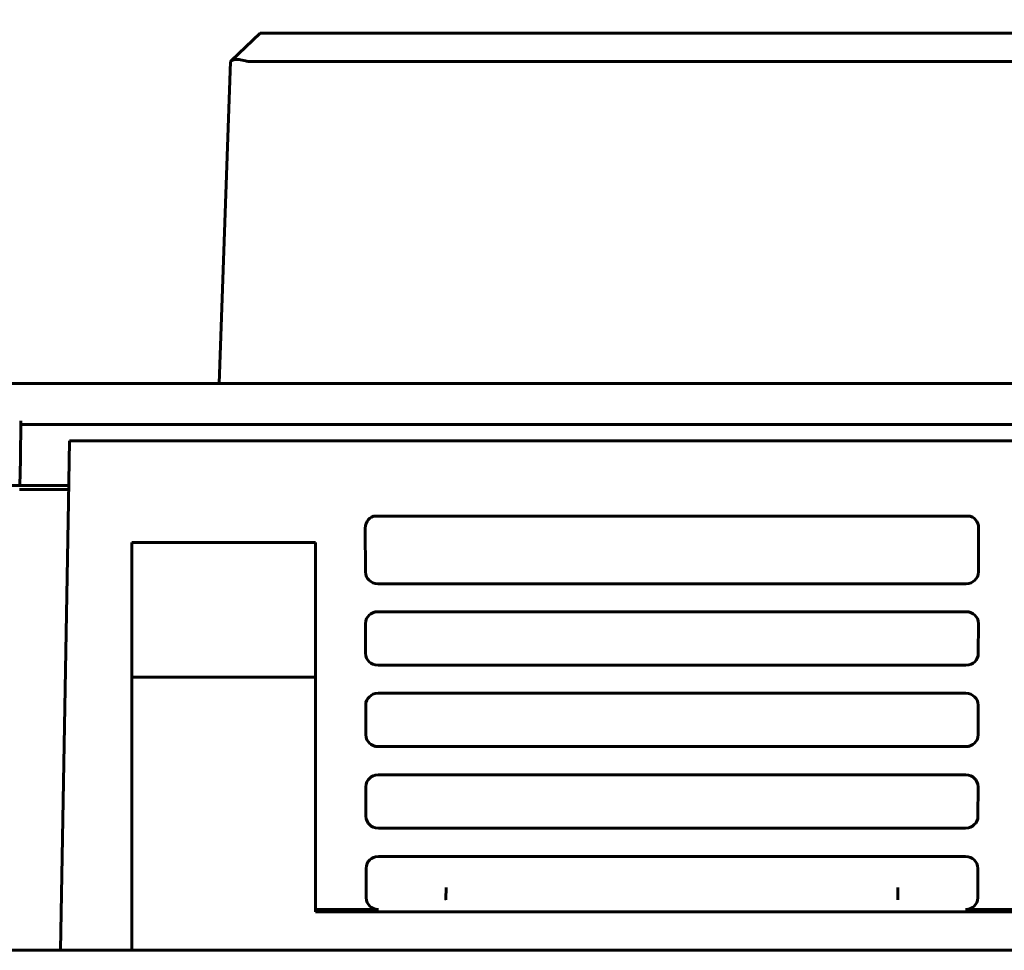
# Model space of a CAD drawing. Header units: millimetres. Extents: x 0 to 210, y 0 to 297.
# Tile 5 of 18: x 70 to 94, y 110 to 133. Entities that reach past the tile are written whole.
import ezdxf

# ---------------------------------------------------------------- set-up
doc = ezdxf.new("R2010")
doc.units = ezdxf.units.MM
doc.linetypes.add('K5LT_BASIC', pattern=[0])
doc.linetypes.add('K5LT_THIN', pattern=[0])
doc.layers.add('Системный слой', color=7, linetype='Continuous')
doc.styles.add('KDIMTEXTSTYLE', font='GOST_AU.SHX', dxfattribs={"width": 0.96, "oblique": 15, "height": 5})
doc.dimstyles.new('KDIMSTYLE (1.00)', dxfattribs={"dimtxt": 5, "dimasz": 1, "dimexe": 2, "dimexo": 0, "dimgap": 1, "dimtad": 1, "dimtxsty": 'KDIMTEXTSTYLE', "dimsah": 1, "dimcen": 0, "dimdle": 1, "dimadec": 0, "dimazin": 0, "dimtfac": 0.667, "dimtmove": 0, "dimatfit": 3, "dimfxl": 1, "dimtvp": 1, "dimtolj": 1, "dimtzin": 0, "dimarcsym": 0})

# ---------------------------------------------------------------- blocks, each defined once
blk = doc.blocks.new('U76')
at = {"layer": 'Системный слой', "color": 150, "linetype": 'K5LT_BASIC', "lineweight": 60, "true_color": 0x0080ff}
blk.add_line((71.256, 121.234), (70.551, 121.234), dxfattribs=at)
blk = doc.blocks.new('U128')
at = {"layer": 'Системный слой', "color": 150, "linetype": 'K5LT_BASIC', "lineweight": 60, "true_color": 0x0080ff}
blk.add_line((70.559, 121.334), (71.258, 121.334), dxfattribs=at)
blk = doc.blocks.new('U130')
at = {"layer": 'Системный слой', "color": 150, "linetype": 'K5LT_BASIC', "lineweight": 60, "true_color": 0x0080ff}
for p, q in [((71.521, 123.834), (71.413, 123.834)), ((71.893, 123.834), (71.764, 123.834)), ((72.012, 123.834), (71.98, 123.834))]:
    blk.add_line(p, q, dxfattribs=at)
blk = doc.blocks.new('U133')
at = {"layer": 'Системный слой', "color": 150, "linetype": 'K5LT_BASIC', "lineweight": 60, "true_color": 0x0080ff}
for p, q in [((72.607, 123.834), (72.639, 123.834)), ((72.725, 123.834), (72.855, 123.834)), ((73.019, 123.834), (73.206, 123.834))]:
    blk.add_line(p, q, dxfattribs=at)
blk = doc.blocks.new('KDIMARROW_01')
at = {"layer": 'Системный слой'}
blk.add_hatch(color=0, dxfattribs=at).paths.add_polyline_path([(-5, -0.658), (0, 0), (-5, 0.658), (-4.5, 0)])
at = {"layer": 'Системный слой', "color": 0, "linetype": 'K5LT_THIN', "lineweight": 18}
for p, q in [((-4.5, 0), (-5, 0.658)), ((-5, 0.658), (0, 0)), ((0, 0), (-5, -0.658)), ((-5, -0.658), (-4.5, 0)), ((0, 0), (-1, 0))]:
    blk.add_line(p, q, dxfattribs=at)

msp = doc.modelspace()

# ---------------------------------------------------------------- linework, layer by layer
at = {"layer": 'Системный слой', "color": 150, "linetype": 'K5LT_BASIC', "lineweight": 60, "true_color": 0x0080ff}
for p, q in [((75.247, 131.752), (75.952, 132.434)), ((75.952, 132.434), (76.299, 132.434)), ((76.299, 132.434), (96.167, 132.434)), ((75.228, 131.734), (74.952, 123.834)), ((75.228, 131.734), (75.247, 131.752)), ((75.727, 131.734), (96.391, 131.734)), ((57.594, 123.834), (114.524, 123.834)), ((70.071, 121.977), (70.087, 122.922)), ((70.386, 122.834), (70.085, 122.834)), ((70.386, 122.834), (101.733, 122.834)), ((71.251, 120.938), (71.277, 122.434)), ((71.277, 122.434), (100.841, 122.434)), ((70.071, 121.977), (70.059, 121.334)), ((70.059, 121.334), (69.759, 121.334)), ((70.559, 121.334), (70.059, 121.334)), ((70.051, 121.234), (70.551, 121.234)), ((71.059, 109.934), (71.251, 120.938)), ((78.805, 120.587), (93.314, 120.587)), ((78.535, 120.284), (78.538, 119.221)), ((93.584, 120.284), (93.581, 119.221)), ((72.809, 109.934), (72.809, 119.934)), ((77.309, 119.934), (72.809, 119.934)), ((77.309, 119.934), (77.309, 110.933)), ((93.277, 118.927), (78.842, 118.927)), ((78.843, 118.24), (93.275, 118.24)), ((78.541, 117.945), (78.542, 117.222)), ((93.578, 117.945), (93.576, 117.222)), ((93.272, 116.928), (78.847, 116.928)), ((77.309, 116.634), (72.809, 116.634)), ((78.848, 116.238), (93.27, 116.238)), ((78.545, 115.944), (78.547, 115.224)), ((93.573, 115.944), (93.572, 115.224)), ((93.267, 114.93), (78.851, 114.93)), ((78.853, 114.237), (93.266, 114.237)), ((78.55, 113.942), (78.552, 113.225)), ((93.569, 113.942), (93.567, 113.225)), ((93.263, 112.931), (78.856, 112.931)), ((78.857, 112.235), (93.261, 112.235)), ((78.555, 111.941), (78.556, 111.227)), ((93.564, 111.941), (93.562, 111.227)), ((91.604, 111.477), (91.604, 111.175)), ((78.861, 110.933), (77.309, 110.933)), ((77.309, 110.933), (77.309, 110.881)), ((94.809, 110.933), (93.258, 110.933)), ((94.809, 110.881), (77.309, 110.881)), ((115.759, 109.934), (56.359, 109.934))]:
    msp.add_line(p, q, dxfattribs=at)
for centre, start, end in [((72.013, 123.534), 90, 90.1578), ((72.606, 123.534), 89.8141, 90), ((72.606, 123.534), 89.7606, 90)]:
    msp.add_arc(centre, 0.3, start, end, dxfattribs=at)
for points in [[(75.247, 131.752), (75.263, 131.768), (75.314, 131.789), (75.434, 131.789), (75.539, 131.768), (75.594, 131.752)], [(75.594, 131.752), (75.637, 131.74), (75.681, 131.734), (75.727, 131.734)], [(78.535, 120.284), (78.535, 120.38), (78.595, 120.51), (78.709, 120.587), (78.805, 120.587)], [(93.314, 120.587), (93.409, 120.587), (93.524, 120.51), (93.584, 120.38), (93.584, 120.284)], [(78.842, 118.927), (78.742, 118.927), (78.615, 118.999), (78.538, 119.121), (78.538, 119.221)], [(93.581, 119.221), (93.581, 119.121), (93.503, 118.999), (93.376, 118.927), (93.277, 118.927)], [(78.541, 117.945), (78.54, 118.045), (78.617, 118.167), (78.744, 118.24), (78.843, 118.24)], [(93.275, 118.24), (93.375, 118.24), (93.502, 118.167), (93.578, 118.045), (93.578, 117.945)], [(78.847, 116.928), (78.747, 116.928), (78.62, 117.001), (78.542, 117.123), (78.542, 117.222)], [(93.576, 117.222), (93.576, 117.123), (93.499, 117.001), (93.372, 116.928), (93.272, 116.928)], [(78.545, 115.944), (78.545, 116.043), (78.622, 116.166), (78.748, 116.238), (78.848, 116.238)], [(93.27, 116.238), (93.37, 116.238), (93.497, 116.166), (93.574, 116.043), (93.573, 115.944)], [(78.851, 114.93), (78.752, 114.93), (78.624, 115.002), (78.547, 115.124), (78.547, 115.224)], [(93.572, 115.224), (93.571, 115.124), (93.494, 115.002), (93.367, 114.93), (93.267, 114.93)], [(78.55, 113.942), (78.55, 114.042), (78.626, 114.164), (78.753, 114.237), (78.853, 114.237)], [(93.266, 114.237), (93.365, 114.237), (93.492, 114.164), (93.569, 114.042), (93.569, 113.942)], [(78.856, 112.931), (78.756, 112.931), (78.629, 113.004), (78.552, 113.126), (78.552, 113.225)], [(93.567, 113.225), (93.567, 113.126), (93.489, 113.004), (93.362, 112.931), (93.263, 112.931)], [(78.555, 111.941), (78.554, 112.04), (78.631, 112.163), (78.758, 112.235), (78.857, 112.235)], [(93.261, 112.235), (93.361, 112.235), (93.488, 112.163), (93.564, 112.04), (93.564, 111.941)], [(78.861, 110.933), (78.761, 110.933), (78.634, 111.005), (78.557, 111.127), (78.556, 111.227)], [(93.562, 111.227), (93.562, 111.127), (93.485, 111.005), (93.358, 110.933), (93.258, 110.933)]]:
    msp.add_open_spline(points, degree=3, dxfattribs=at)
msp.add_rational_spline([(80.517, 111.477), (80.514, 111.315), (80.514, 111.196), (80.514, 111.175)], [1, 0.827318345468, 0.827318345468, 1], degree=3, dxfattribs=at)

# ---------------------------------------------------------------- block references
at = {"layer": 'Системный слой'}
for name in ['U130', 'U133', 'U128', 'U76']:
    msp.add_blockref(name, (0, 0), dxfattribs=at)

# ---------------------------------------------------------------- dimensions: what is measured, and where the dimension line sits
at = {"layer": 'Системный слой', "color": 7}
msp.add_linear_dim(base=(56.961, 142.434), p1=(115.158, 109.934), p2=(56.961, 109.934), location=(86.059, 142.434), text='\\H5.0;\\W0.965;\\Q15;\\H5.0;\\W0.965;\\Q15;\\Q15;Ш1', dimstyle='KDIMSTYLE (1.00)', override={"dimexo": 0, "dimblk1": 'KDIMARROW_01', "dimblk2": 'KDIMARROW_01', "dimse1": 0, "dimse2": 0, "dimclrt": 7, "dimtolj": 1}, dxfattribs=at).render()

doc.saveas('drawing.dxf')
